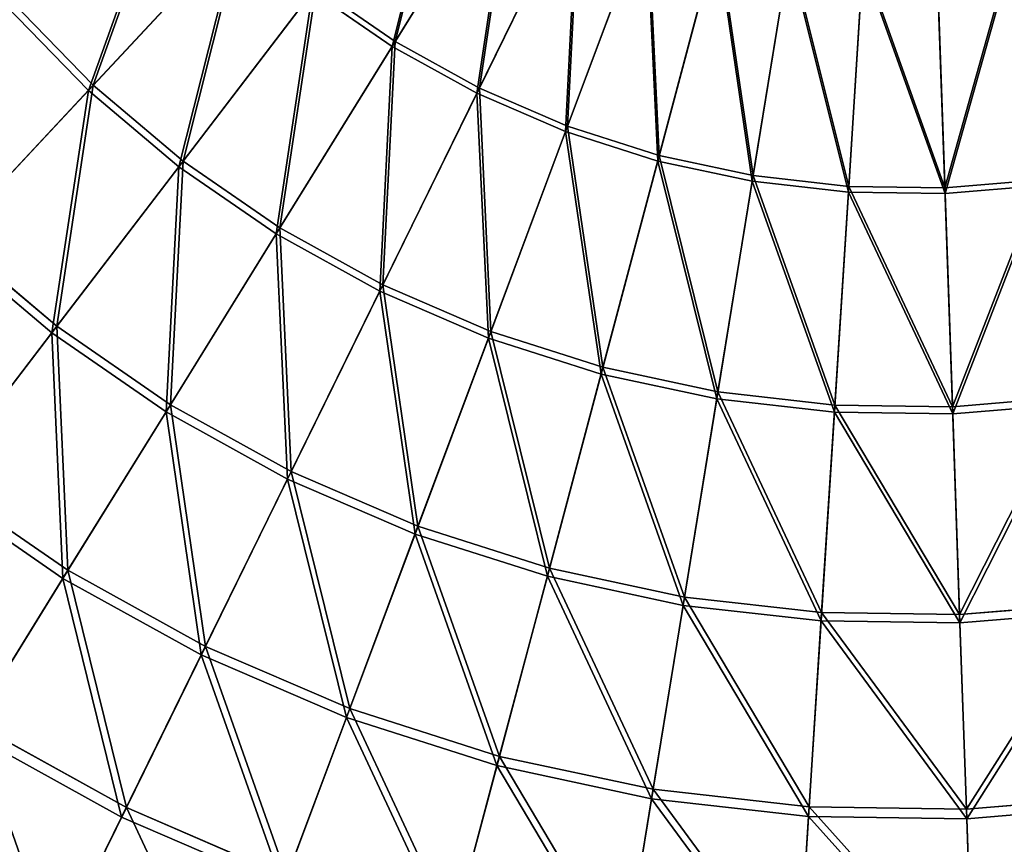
# Model space of a CAD drawing. Extents: x 0 to 1230, y 0 to 270.
# Tile 95 of 245: x 567 to 620, y 47 to 92. Entities that reach past the tile are written whole.
import ezdxf

# ---------------------------------------------------------------- set-up
doc = ezdxf.new("R2010")
doc.units = 0
doc.layers.get('0').update_dxf_attribs({"color": 13, "linetype": 'CONTINUOUS'})

# ---------------------------------------------------------------- blocks, each defined once
blk = doc.blocks.new('GROUP_6')
for p, q in [((113.786, 100.651, 127.473), (107.298, 90.174, 123.069)), ((107.461, 90.437, 122.322), (113.909, 100.85, 126.699)), ((111.976, 87.938, 122.322), (117.373, 98.934, 126.699)), ((111.84, 87.661, 123.069), (117.27, 98.724, 127.473)), ((116.715, 85.895, 122.322), (121.008, 97.366, 126.699)), ((120.926, 97.147, 127.473), (116.607, 85.605, 123.069)), ((99.06, 96.471, 123.069), (90.988, 87.82, 117.479)), ((91.248, 88.099, 116.766), (99.27, 96.697, 122.322)), ((121.552, 84.027, 123.069), (124.719, 95.936, 127.473)), ((121.631, 84.325, 122.322), (124.779, 96.162, 126.699)), ((126.678, 83.245, 122.322), (128.65, 95.334, 126.699)), ((126.628, 82.94, 123.069), (128.612, 95.103, 127.473)), ((131.786, 82.357, 123.069), (132.569, 94.655, 127.473)), ((131.805, 82.665, 122.322), (132.583, 94.889, 126.699)), ((136.966, 82.591, 122.322), (136.542, 94.832, 126.699)), ((136.55, 94.597, 127.473), (136.976, 82.282, 123.069)), ((95.839, 83.72, 117.479), (103.024, 93.12, 123.069)), ((96.07, 84.022, 116.766), (103.212, 93.366, 122.322)), ((107.298, 90.174, 123.069), (103.024, 93.12, 123.069)), ((103.212, 93.366, 122.322), (107.461, 90.437, 122.322)), ((86.848, 92.628, 116.766), (91.248, 88.099, 116.766)), ((90.988, 87.82, 117.479), (86.562, 92.376, 117.479)), ((101.27, 80.439, 116.766), (107.461, 90.437, 122.322)), ((107.461, 90.437, 122.322), (111.976, 87.938, 122.322)), ((107.298, 90.174, 123.069), (101.069, 80.115, 117.479)), ((111.84, 87.661, 123.069), (107.298, 90.174, 123.069)), ((90.988, 87.82, 117.479), (83.329, 79.612, 110.759)), ((83.635, 79.94, 110.086), (91.248, 88.099, 116.766)), ((95.839, 83.72, 117.479), (90.988, 87.82, 117.479)), ((91.248, 88.099, 116.766), (96.07, 84.022, 116.766)), ((106.795, 77.382, 116.766), (111.976, 87.938, 122.322)), ((111.976, 87.938, 122.322), (116.715, 85.895, 122.322)), ((106.627, 77.04, 117.479), (111.84, 87.661, 123.069)), ((116.607, 85.605, 123.069), (111.84, 87.661, 123.069)), ((112.593, 74.881, 116.766), (116.715, 85.895, 122.322)), ((116.715, 85.895, 122.322), (121.631, 84.325, 122.322)), ((116.607, 85.605, 123.069), (112.46, 74.524, 117.479)), ((121.552, 84.027, 123.069), (116.607, 85.605, 123.069)), ((118.609, 72.96, 116.766), (121.631, 84.325, 122.322)), ((121.631, 84.325, 122.322), (126.678, 83.245, 122.322)), ((89.022, 74.801, 110.759), (95.839, 83.72, 117.479)), ((89.295, 75.157, 110.086), (96.07, 84.022, 116.766)), ((101.069, 80.115, 117.479), (95.839, 83.72, 117.479)), ((96.07, 84.022, 116.766), (101.27, 80.439, 116.766)), ((118.511, 72.592, 117.479), (121.552, 84.027, 123.069)), ((126.628, 82.94, 123.069), (121.552, 84.027, 123.069)), ((124.784, 71.639, 116.766), (126.678, 83.245, 122.322)), ((126.678, 83.245, 122.322), (131.805, 82.665, 122.322)), ((136.966, 82.591, 122.322), (142.108, 83.022, 122.322)), ((124.722, 71.263, 117.479), (126.628, 82.94, 123.069)), ((131.786, 82.357, 123.069), (126.628, 82.94, 123.069)), ((131.058, 70.929, 116.766), (131.805, 82.665, 122.322)), ((131.805, 82.665, 122.322), (136.966, 82.591, 122.322)), ((137.372, 70.838, 116.766), (136.966, 82.591, 122.322)), ((142.149, 82.716, 123.069), (136.976, 82.282, 123.069)), ((131.034, 70.549, 117.479), (131.786, 82.357, 123.069)), ((136.976, 82.282, 123.069), (131.786, 82.357, 123.069)), ((136.976, 82.282, 123.069), (137.386, 70.457, 117.479)), ((95.395, 70.952, 110.086), (101.27, 80.439, 116.766)), ((101.27, 80.439, 116.766), (106.795, 77.382, 116.766)), ((83.635, 79.94, 110.086), (89.295, 75.157, 110.086)), ((101.069, 80.115, 117.479), (95.159, 70.57, 110.759)), ((106.627, 77.04, 117.479), (101.069, 80.115, 117.479)), ((89.022, 74.801, 110.759), (83.329, 79.612, 110.759)), ((101.879, 67.365, 110.086), (106.795, 77.382, 116.766)), ((106.795, 77.382, 116.766), (112.593, 74.881, 116.766)), ((101.681, 66.962, 110.759), (106.627, 77.04, 117.479)), ((112.46, 74.524, 117.479), (106.627, 77.04, 117.479)), ((82.949, 66.856, 102.346), (89.295, 75.157, 110.086)), ((89.295, 75.157, 110.086), (95.395, 70.952, 110.086)), ((82.638, 66.448, 102.972), (89.022, 74.801, 110.759)), ((95.159, 70.57, 110.759), (89.022, 74.801, 110.759)), ((112.46, 74.524, 117.479), (108.525, 64.01, 110.759)), ((108.683, 64.43, 110.086), (112.593, 74.881, 116.766)), ((118.511, 72.592, 117.479), (112.46, 74.524, 117.479)), ((112.593, 74.881, 116.766), (118.609, 72.96, 116.766)), ((115.741, 62.177, 110.086), (118.609, 72.96, 116.766)), ((118.609, 72.96, 116.766), (124.784, 71.639, 116.766)), ((115.626, 61.743, 110.759), (118.511, 72.592, 117.479)), ((124.722, 71.263, 117.479), (118.511, 72.592, 117.479)), ((122.987, 60.627, 110.086), (124.784, 71.639, 116.766)), ((124.784, 71.639, 116.766), (131.058, 70.929, 116.766)), ((137.372, 70.838, 116.766), (143.665, 71.366, 116.766)), ((89.894, 62.068, 102.346), (95.395, 70.952, 110.086)), ((95.395, 70.952, 110.086), (101.879, 67.365, 110.086)), ((122.915, 60.184, 110.759), (124.722, 71.263, 117.479)), ((131.034, 70.549, 117.479), (124.722, 71.263, 117.479)), ((130.35, 59.794, 110.086), (131.058, 70.929, 116.766)), ((131.058, 70.929, 116.766), (137.372, 70.838, 116.766)), ((137.759, 59.686, 110.086), (137.372, 70.838, 116.766)), ((143.715, 70.988, 117.479), (137.386, 70.457, 117.479)), ((95.159, 70.57, 110.759), (89.624, 61.633, 102.972)), ((101.681, 66.962, 110.759), (95.159, 70.57, 110.759)), ((130.321, 59.346, 110.759), (131.034, 70.549, 117.479)), ((137.386, 70.457, 117.479), (131.034, 70.549, 117.479)), ((137.386, 70.457, 117.479), (137.774, 59.238, 110.759)), ((97.275, 57.985, 102.346), (101.879, 67.365, 110.086)), ((101.879, 67.365, 110.086), (108.683, 64.43, 110.086)), ((82.949, 66.856, 102.346), (89.894, 62.068, 102.346)), ((97.049, 57.525, 102.972), (101.681, 66.962, 110.759)), ((108.525, 64.01, 110.759), (101.681, 66.962, 110.759)), ((89.624, 61.633, 102.972), (82.638, 66.448, 102.972)), ((108.525, 64.01, 110.759), (104.841, 54.164, 102.972)), ((105.02, 54.645, 102.346), (108.683, 64.43, 110.086)), ((115.626, 61.743, 110.759), (108.525, 64.01, 110.759)), ((108.683, 64.43, 110.086), (115.741, 62.177, 110.086)), ((84.82, 53.874, 93.62), (89.894, 62.068, 102.346)), ((89.894, 62.068, 102.346), (97.275, 57.985, 102.346)), ((113.056, 52.079, 102.346), (115.741, 62.177, 110.086)), ((115.741, 62.177, 110.086), (122.987, 60.627, 110.086)), ((89.624, 61.633, 102.972), (84.519, 53.388, 94.193)), ((97.049, 57.525, 102.972), (89.624, 61.633, 102.972)), ((112.924, 51.584, 102.972), (115.626, 61.743, 110.759)), ((122.915, 60.184, 110.759), (115.626, 61.743, 110.759)), ((121.304, 50.314, 102.346), (122.987, 60.627, 110.086)), ((122.987, 60.627, 110.086), (130.35, 59.794, 110.086)), ((137.759, 59.686, 110.086), (145.142, 60.306, 110.086)), ((121.222, 49.808, 102.972), (122.915, 60.184, 110.759)), ((130.321, 59.346, 110.759), (122.915, 60.184, 110.759)), ((129.686, 49.366, 102.346), (130.35, 59.794, 110.086)), ((130.35, 59.794, 110.086), (137.759, 59.686, 110.086)), ((145.202, 59.861, 110.759), (137.774, 59.238, 110.759)), ((129.653, 48.854, 102.972), (130.321, 59.346, 110.759)), ((137.774, 59.238, 110.759), (130.321, 59.346, 110.759)), ((138.12, 49.244, 102.346), (137.759, 59.686, 110.086)), ((137.774, 59.238, 110.759), (138.138, 48.731, 102.972)), ((93.028, 49.332, 93.62), (97.275, 57.985, 102.346)), ((97.275, 57.985, 102.346), (105.02, 54.645, 102.346)), ((92.776, 48.819, 94.193), (97.049, 57.525, 102.972)), ((104.841, 54.164, 102.972), (97.049, 57.525, 102.972)), ((101.642, 45.617, 93.62), (105.02, 54.645, 102.346)), ((105.02, 54.645, 102.346), (113.056, 52.079, 102.346)), ((104.841, 54.164, 102.972), (101.442, 45.082, 94.193)), ((112.924, 51.584, 102.972), (104.841, 54.164, 102.972)), ((92.776, 48.819, 94.193), (84.519, 53.388, 94.193)), ((84.82, 53.874, 93.62), (93.028, 49.332, 93.62)), ((110.579, 42.764, 93.62), (113.056, 52.079, 102.346)), ((113.056, 52.079, 102.346), (121.304, 50.314, 102.346)), ((110.432, 42.212, 94.193), (112.924, 51.584, 102.972)), ((121.222, 49.808, 102.972), (112.924, 51.584, 102.972)), ((119.752, 40.801, 93.62), (121.304, 50.314, 102.346)), ((121.304, 50.314, 102.346), (129.686, 49.366, 102.346)), ((119.66, 40.237, 94.193), (121.222, 49.808, 102.972)), ((129.653, 48.854, 102.972), (121.222, 49.808, 102.972)), ((138.12, 49.244, 102.346), (146.526, 49.949, 102.346)), ((89.179, 41.49, 83.993), (93.028, 49.332, 93.62)), ((93.028, 49.332, 93.62), (101.642, 45.617, 93.62)), ((129.074, 39.747, 93.62), (129.686, 49.366, 102.346)), ((129.686, 49.366, 102.346), (138.12, 49.244, 102.346)), ((138.454, 39.611, 93.62), (138.12, 49.244, 102.346)), ((146.594, 49.441, 102.972), (138.138, 48.731, 102.972)), ((88.904, 40.929, 84.507), (92.776, 48.819, 94.193)), ((101.442, 45.082, 94.193), (92.776, 48.819, 94.193)), ((129.037, 39.176, 94.193), (129.653, 48.854, 102.972)), ((138.138, 48.731, 102.972), (129.653, 48.854, 102.972)), ((138.138, 48.731, 102.972), (138.473, 39.04, 94.193))]:
    blk.add_line(p, q)
mesh = blk.add_polyface()
corners = [(110.65, 103.097, 126.699), (107.461, 90.437, 122.322), (103.212, 93.366, 122.322), (113.909, 100.85, 126.699)]
mesh.append_faces([[corners[k] for k in face] for face in [(0, 1, 2), (1, 0, 3)]], dxfattribs={"vtx0": -1})
mesh = blk.add_polyface()
corners = [(107.298, 90.174, 123.069), (110.507, 102.911, 127.473), (103.024, 93.12, 123.069), (113.786, 100.651, 127.473)]
mesh.append_faces([[corners[k] for k in face] for face in [(0, 1, 2), (1, 0, 3)]], dxfattribs={"vtx0": -1})
mesh = blk.add_polyface()
corners = [(111.84, 87.661, 123.069), (113.786, 100.651, 127.473), (107.298, 90.174, 123.069), (117.27, 98.724, 127.473)]
mesh.append_faces([[corners[k] for k in face] for face in [(0, 1, 2), (1, 0, 3)]], dxfattribs={"vtx0": -1})
mesh = blk.add_polyface()
corners = [(113.909, 100.85, 126.699), (111.976, 87.938, 122.322), (107.461, 90.437, 122.322), (117.373, 98.934, 126.699)]
mesh.append_faces([[corners[k] for k in face] for face in [(0, 1, 2), (1, 0, 3)]], dxfattribs={"vtx0": -1})
mesh = blk.add_polyface()
corners = [(90.988, 87.82, 117.479), (95.442, 100.194, 123.069), (86.562, 92.376, 117.479), (99.06, 96.471, 123.069)]
mesh.append_faces([[corners[k] for k in face] for face in [(0, 1, 2), (1, 0, 3)]], dxfattribs={"vtx0": -1})
mesh = blk.add_polyface()
corners = [(95.674, 100.398, 122.322), (91.248, 88.099, 116.766), (86.848, 92.628, 116.766), (99.27, 96.697, 122.322)]
mesh.append_faces([[corners[k] for k in face] for face in [(0, 1, 2), (1, 0, 3)]], dxfattribs={"vtx0": -1})
mesh = blk.add_polyface()
corners = [(117.373, 98.934, 126.699), (116.715, 85.895, 122.322), (111.976, 87.938, 122.322), (121.008, 97.366, 126.699)]
mesh.append_faces([[corners[k] for k in face] for face in [(0, 1, 2), (1, 0, 3)]], dxfattribs={"vtx0": -1})
mesh = blk.add_polyface()
corners = [(116.607, 85.605, 123.069), (117.27, 98.724, 127.473), (111.84, 87.661, 123.069), (120.926, 97.147, 127.473)]
mesh.append_faces([[corners[k] for k in face] for face in [(0, 1, 2), (1, 0, 3)]], dxfattribs={"vtx0": -1})
mesh = blk.add_polyface()
corners = [(121.008, 97.366, 126.699), (121.631, 84.325, 122.322), (116.715, 85.895, 122.322), (124.779, 96.162, 126.699)]
mesh.append_faces([[corners[k] for k in face] for face in [(0, 1, 2), (1, 0, 3)]], dxfattribs={"vtx0": -1})
mesh = blk.add_polyface()
corners = [(121.552, 84.027, 123.069), (120.926, 97.147, 127.473), (116.607, 85.605, 123.069), (124.719, 95.936, 127.473)]
mesh.append_faces([[corners[k] for k in face] for face in [(0, 1, 2), (1, 0, 3)]], dxfattribs={"vtx0": -1})
mesh = blk.add_polyface()
corners = [(95.839, 83.72, 117.479), (99.06, 96.471, 123.069), (90.988, 87.82, 117.479), (103.024, 93.12, 123.069)]
mesh.append_faces([[corners[k] for k in face] for face in [(0, 1, 2), (1, 0, 3)]], dxfattribs={"vtx0": -1})
mesh = blk.add_polyface()
corners = [(99.27, 96.697, 122.322), (96.07, 84.022, 116.766), (91.248, 88.099, 116.766), (103.212, 93.366, 122.322)]
mesh.append_faces([[corners[k] for k in face] for face in [(0, 1, 2), (1, 0, 3)]], dxfattribs={"vtx0": -1})
mesh = blk.add_polyface()
corners = [(126.628, 82.94, 123.069), (124.719, 95.936, 127.473), (121.552, 84.027, 123.069), (128.612, 95.103, 127.473)]
mesh.append_faces([[corners[k] for k in face] for face in [(0, 1, 2), (1, 0, 3)]], dxfattribs={"vtx0": -1})
mesh = blk.add_polyface()
corners = [(124.779, 96.162, 126.699), (126.678, 83.245, 122.322), (121.631, 84.325, 122.322), (128.65, 95.334, 126.699)]
mesh.append_faces([[corners[k] for k in face] for face in [(0, 1, 2), (1, 0, 3)]], dxfattribs={"vtx0": -1})
mesh = blk.add_polyface()
corners = [(128.65, 95.334, 126.699), (131.805, 82.665, 122.322), (126.678, 83.245, 122.322), (132.583, 94.889, 126.699)]
mesh.append_faces([[corners[k] for k in face] for face in [(0, 1, 2), (1, 0, 3)]], dxfattribs={"vtx0": -1})
mesh = blk.add_polyface()
corners = [(140.486, 95.163, 126.699), (136.966, 82.591, 122.322), (136.542, 94.832, 126.699), (142.108, 83.022, 122.322)]
mesh.append_faces([[corners[k] for k in face] for face in [(0, 1, 2), (1, 0, 3)]], dxfattribs={"vtx0": -1})
mesh = blk.add_polyface()
corners = [(131.786, 82.357, 123.069), (128.612, 95.103, 127.473), (126.628, 82.94, 123.069), (132.569, 94.655, 127.473)]
mesh.append_faces([[corners[k] for k in face] for face in [(0, 1, 2), (1, 0, 3)]], dxfattribs={"vtx0": -1})
mesh = blk.add_polyface()
corners = [(136.976, 82.282, 123.069), (132.569, 94.655, 127.473), (131.786, 82.357, 123.069), (136.55, 94.597, 127.473)]
mesh.append_faces([[corners[k] for k in face] for face in [(0, 1, 2), (1, 0, 3)]], dxfattribs={"vtx0": -1})
mesh = blk.add_polyface()
corners = [(132.583, 94.889, 126.699), (136.966, 82.591, 122.322), (131.805, 82.665, 122.322), (136.542, 94.832, 126.699)]
mesh.append_faces([[corners[k] for k in face] for face in [(0, 1, 2), (1, 0, 3)]], dxfattribs={"vtx0": -1})
mesh = blk.add_polyface()
corners = [(136.976, 82.282, 123.069), (140.517, 94.93, 127.473), (136.55, 94.597, 127.473), (142.149, 82.716, 123.069)]
mesh.append_faces([[corners[k] for k in face] for face in [(0, 1, 2), (1, 0, 3)]], dxfattribs={"vtx0": -1})
mesh = blk.add_polyface()
corners = [(101.069, 80.115, 117.479), (103.024, 93.12, 123.069), (95.839, 83.72, 117.479), (107.298, 90.174, 123.069)]
mesh.append_faces([[corners[k] for k in face] for face in [(0, 1, 2), (1, 0, 3)]], dxfattribs={"vtx0": -1})
mesh = blk.add_polyface()
corners = [(103.212, 93.366, 122.322), (101.27, 80.439, 116.766), (96.07, 84.022, 116.766), (107.461, 90.437, 122.322)]
mesh.append_faces([[corners[k] for k in face] for face in [(0, 1, 2), (1, 0, 3)]], dxfattribs={"vtx0": -1})
mesh = blk.add_polyface()
corners = [(86.848, 92.628, 116.766), (83.635, 79.94, 110.086), (78.472, 85.255, 110.086), (91.248, 88.099, 116.766)]
mesh.append_faces([[corners[k] for k in face] for face in [(0, 1, 2), (1, 0, 3)]], dxfattribs={"vtx0": -1})
mesh = blk.add_polyface()
corners = [(83.329, 79.612, 110.759), (86.562, 92.376, 117.479), (78.135, 84.959, 110.759), (90.988, 87.82, 117.479)]
mesh.append_faces([[corners[k] for k in face] for face in [(0, 1, 2), (1, 0, 3)]], dxfattribs={"vtx0": -1})
mesh = blk.add_polyface()
corners = [(107.461, 90.437, 122.322), (106.795, 77.382, 116.766), (101.27, 80.439, 116.766), (111.976, 87.938, 122.322)]
mesh.append_faces([[corners[k] for k in face] for face in [(0, 1, 2), (1, 0, 3)]], dxfattribs={"vtx0": -1})
mesh = blk.add_polyface()
corners = [(106.627, 77.04, 117.479), (107.298, 90.174, 123.069), (101.069, 80.115, 117.479), (111.84, 87.661, 123.069)]
mesh.append_faces([[corners[k] for k in face] for face in [(0, 1, 2), (1, 0, 3)]], dxfattribs={"vtx0": -1})
mesh = blk.add_polyface()
corners = [(89.022, 74.801, 110.759), (90.988, 87.82, 117.479), (83.329, 79.612, 110.759), (95.839, 83.72, 117.479)]
mesh.append_faces([[corners[k] for k in face] for face in [(0, 1, 2), (1, 0, 3)]], dxfattribs={"vtx0": -1})
mesh = blk.add_polyface()
corners = [(91.248, 88.099, 116.766), (89.295, 75.157, 110.086), (83.635, 79.94, 110.086), (96.07, 84.022, 116.766)]
mesh.append_faces([[corners[k] for k in face] for face in [(0, 1, 2), (1, 0, 3)]], dxfattribs={"vtx0": -1})
mesh = blk.add_polyface()
corners = [(111.976, 87.938, 122.322), (112.593, 74.881, 116.766), (106.795, 77.382, 116.766), (116.715, 85.895, 122.322)]
mesh.append_faces([[corners[k] for k in face] for face in [(0, 1, 2), (1, 0, 3)]], dxfattribs={"vtx0": -1})
mesh = blk.add_polyface()
corners = [(112.46, 74.524, 117.479), (111.84, 87.661, 123.069), (106.627, 77.04, 117.479), (116.607, 85.605, 123.069)]
mesh.append_faces([[corners[k] for k in face] for face in [(0, 1, 2), (1, 0, 3)]], dxfattribs={"vtx0": -1})
mesh = blk.add_polyface()
corners = [(116.715, 85.895, 122.322), (118.609, 72.96, 116.766), (112.593, 74.881, 116.766), (121.631, 84.325, 122.322)]
mesh.append_faces([[corners[k] for k in face] for face in [(0, 1, 2), (1, 0, 3)]], dxfattribs={"vtx0": -1})
mesh = blk.add_polyface()
corners = [(118.511, 72.592, 117.479), (116.607, 85.605, 123.069), (112.46, 74.524, 117.479), (121.552, 84.027, 123.069)]
mesh.append_faces([[corners[k] for k in face] for face in [(0, 1, 2), (1, 0, 3)]], dxfattribs={"vtx0": -1})
mesh = blk.add_polyface()
corners = [(121.631, 84.325, 122.322), (124.784, 71.639, 116.766), (118.609, 72.96, 116.766), (126.678, 83.245, 122.322)]
mesh.append_faces([[corners[k] for k in face] for face in [(0, 1, 2), (1, 0, 3)]], dxfattribs={"vtx0": -1})
mesh = blk.add_polyface()
corners = [(95.159, 70.57, 110.759), (95.839, 83.72, 117.479), (89.022, 74.801, 110.759), (101.069, 80.115, 117.479)]
mesh.append_faces([[corners[k] for k in face] for face in [(0, 1, 2), (1, 0, 3)]], dxfattribs={"vtx0": -1})
mesh = blk.add_polyface()
corners = [(96.07, 84.022, 116.766), (95.395, 70.952, 110.086), (89.295, 75.157, 110.086), (101.27, 80.439, 116.766)]
mesh.append_faces([[corners[k] for k in face] for face in [(0, 1, 2), (1, 0, 3)]], dxfattribs={"vtx0": -1})
mesh = blk.add_polyface()
corners = [(124.722, 71.263, 117.479), (121.552, 84.027, 123.069), (118.511, 72.592, 117.479), (126.628, 82.94, 123.069)]
mesh.append_faces([[corners[k] for k in face] for face in [(0, 1, 2), (1, 0, 3)]], dxfattribs={"vtx0": -1})
mesh = blk.add_polyface()
corners = [(126.678, 83.245, 122.322), (131.058, 70.929, 116.766), (124.784, 71.639, 116.766), (131.805, 82.665, 122.322)]
mesh.append_faces([[corners[k] for k in face] for face in [(0, 1, 2), (1, 0, 3)]], dxfattribs={"vtx0": -1})
mesh = blk.add_polyface()
corners = [(142.108, 83.022, 122.322), (137.372, 70.838, 116.766), (136.966, 82.591, 122.322), (143.665, 71.366, 116.766)]
mesh.append_faces([[corners[k] for k in face] for face in [(0, 1, 2), (1, 0, 3)]], dxfattribs={"vtx0": -1})
mesh = blk.add_polyface()
corners = [(131.034, 70.549, 117.479), (126.628, 82.94, 123.069), (124.722, 71.263, 117.479), (131.786, 82.357, 123.069)]
mesh.append_faces([[corners[k] for k in face] for face in [(0, 1, 2), (1, 0, 3)]], dxfattribs={"vtx0": -1})
mesh = blk.add_polyface()
corners = [(131.805, 82.665, 122.322), (137.372, 70.838, 116.766), (131.058, 70.929, 116.766), (136.966, 82.591, 122.322)]
mesh.append_faces([[corners[k] for k in face] for face in [(0, 1, 2), (1, 0, 3)]], dxfattribs={"vtx0": -1})
mesh = blk.add_polyface()
corners = [(137.386, 70.457, 117.479), (142.149, 82.716, 123.069), (136.976, 82.282, 123.069), (143.715, 70.988, 117.479)]
mesh.append_faces([[corners[k] for k in face] for face in [(0, 1, 2), (1, 0, 3)]], dxfattribs={"vtx0": -1})
mesh = blk.add_polyface()
corners = [(137.386, 70.457, 117.479), (131.786, 82.357, 123.069), (131.034, 70.549, 117.479), (136.976, 82.282, 123.069)]
mesh.append_faces([[corners[k] for k in face] for face in [(0, 1, 2), (1, 0, 3)]], dxfattribs={"vtx0": -1})
mesh = blk.add_polyface()
corners = [(101.27, 80.439, 116.766), (101.879, 67.365, 110.086), (95.395, 70.952, 110.086), (106.795, 77.382, 116.766)]
mesh.append_faces([[corners[k] for k in face] for face in [(0, 1, 2), (1, 0, 3)]], dxfattribs={"vtx0": -1})
mesh = blk.add_polyface()
corners = [(83.635, 79.94, 110.086), (82.949, 66.856, 102.346), (76.507, 72.301, 102.346), (89.295, 75.157, 110.086)]
mesh.append_faces([[corners[k] for k in face] for face in [(0, 1, 2), (1, 0, 3)]], dxfattribs={"vtx0": -1})
mesh = blk.add_polyface()
corners = [(101.681, 66.962, 110.759), (101.069, 80.115, 117.479), (95.159, 70.57, 110.759), (106.627, 77.04, 117.479)]
mesh.append_faces([[corners[k] for k in face] for face in [(0, 1, 2), (1, 0, 3)]], dxfattribs={"vtx0": -1})
mesh = blk.add_polyface()
corners = [(82.638, 66.448, 102.972), (83.329, 79.612, 110.759), (76.157, 71.926, 102.972), (89.022, 74.801, 110.759)]
mesh.append_faces([[corners[k] for k in face] for face in [(0, 1, 2), (1, 0, 3)]], dxfattribs={"vtx0": -1})
mesh = blk.add_polyface()
corners = [(106.795, 77.382, 116.766), (108.683, 64.43, 110.086), (101.879, 67.365, 110.086), (112.593, 74.881, 116.766)]
mesh.append_faces([[corners[k] for k in face] for face in [(0, 1, 2), (1, 0, 3)]], dxfattribs={"vtx0": -1})
mesh = blk.add_polyface()
corners = [(108.525, 64.01, 110.759), (106.627, 77.04, 117.479), (101.681, 66.962, 110.759), (112.46, 74.524, 117.479)]
mesh.append_faces([[corners[k] for k in face] for face in [(0, 1, 2), (1, 0, 3)]], dxfattribs={"vtx0": -1})
mesh = blk.add_polyface()
corners = [(89.295, 75.157, 110.086), (89.894, 62.068, 102.346), (82.949, 66.856, 102.346), (95.395, 70.952, 110.086)]
mesh.append_faces([[corners[k] for k in face] for face in [(0, 1, 2), (1, 0, 3)]], dxfattribs={"vtx0": -1})
mesh = blk.add_polyface()
corners = [(89.624, 61.633, 102.972), (89.022, 74.801, 110.759), (82.638, 66.448, 102.972), (95.159, 70.57, 110.759)]
mesh.append_faces([[corners[k] for k in face] for face in [(0, 1, 2), (1, 0, 3)]], dxfattribs={"vtx0": -1})
mesh = blk.add_polyface()
corners = [(115.626, 61.743, 110.759), (112.46, 74.524, 117.479), (108.525, 64.01, 110.759), (118.511, 72.592, 117.479)]
mesh.append_faces([[corners[k] for k in face] for face in [(0, 1, 2), (1, 0, 3)]], dxfattribs={"vtx0": -1})
mesh = blk.add_polyface()
corners = [(112.593, 74.881, 116.766), (115.741, 62.177, 110.086), (108.683, 64.43, 110.086), (118.609, 72.96, 116.766)]
mesh.append_faces([[corners[k] for k in face] for face in [(0, 1, 2), (1, 0, 3)]], dxfattribs={"vtx0": -1})
mesh = blk.add_polyface()
corners = [(118.609, 72.96, 116.766), (122.987, 60.627, 110.086), (115.741, 62.177, 110.086), (124.784, 71.639, 116.766)]
mesh.append_faces([[corners[k] for k in face] for face in [(0, 1, 2), (1, 0, 3)]], dxfattribs={"vtx0": -1})
mesh = blk.add_polyface()
corners = [(122.915, 60.184, 110.759), (118.511, 72.592, 117.479), (115.626, 61.743, 110.759), (124.722, 71.263, 117.479)]
mesh.append_faces([[corners[k] for k in face] for face in [(0, 1, 2), (1, 0, 3)]], dxfattribs={"vtx0": -1})
mesh = blk.add_polyface()
corners = [(124.784, 71.639, 116.766), (130.35, 59.794, 110.086), (122.987, 60.627, 110.086), (131.058, 70.929, 116.766)]
mesh.append_faces([[corners[k] for k in face] for face in [(0, 1, 2), (1, 0, 3)]], dxfattribs={"vtx0": -1})
mesh = blk.add_polyface()
corners = [(143.665, 71.366, 116.766), (137.759, 59.686, 110.086), (137.372, 70.838, 116.766), (145.142, 60.306, 110.086)]
mesh.append_faces([[corners[k] for k in face] for face in [(0, 1, 2), (1, 0, 3)]], dxfattribs={"vtx0": -1})
mesh = blk.add_polyface()
corners = [(95.395, 70.952, 110.086), (97.275, 57.985, 102.346), (89.894, 62.068, 102.346), (101.879, 67.365, 110.086)]
mesh.append_faces([[corners[k] for k in face] for face in [(0, 1, 2), (1, 0, 3)]], dxfattribs={"vtx0": -1})
mesh = blk.add_polyface()
corners = [(130.321, 59.346, 110.759), (124.722, 71.263, 117.479), (122.915, 60.184, 110.759), (131.034, 70.549, 117.479)]
mesh.append_faces([[corners[k] for k in face] for face in [(0, 1, 2), (1, 0, 3)]], dxfattribs={"vtx0": -1})
mesh = blk.add_polyface()
corners = [(131.058, 70.929, 116.766), (137.759, 59.686, 110.086), (130.35, 59.794, 110.086), (137.372, 70.838, 116.766)]
mesh.append_faces([[corners[k] for k in face] for face in [(0, 1, 2), (1, 0, 3)]], dxfattribs={"vtx0": -1})
mesh = blk.add_polyface()
corners = [(137.774, 59.238, 110.759), (143.715, 70.988, 117.479), (137.386, 70.457, 117.479), (145.202, 59.861, 110.759)]
mesh.append_faces([[corners[k] for k in face] for face in [(0, 1, 2), (1, 0, 3)]], dxfattribs={"vtx0": -1})
mesh = blk.add_polyface()
corners = [(97.049, 57.525, 102.972), (95.159, 70.57, 110.759), (89.624, 61.633, 102.972), (101.681, 66.962, 110.759)]
mesh.append_faces([[corners[k] for k in face] for face in [(0, 1, 2), (1, 0, 3)]], dxfattribs={"vtx0": -1})
mesh = blk.add_polyface()
corners = [(137.774, 59.238, 110.759), (131.034, 70.549, 117.479), (130.321, 59.346, 110.759), (137.386, 70.457, 117.479)]
mesh.append_faces([[corners[k] for k in face] for face in [(0, 1, 2), (1, 0, 3)]], dxfattribs={"vtx0": -1})
mesh = blk.add_polyface()
corners = [(101.879, 67.365, 110.086), (105.02, 54.645, 102.346), (97.275, 57.985, 102.346), (108.683, 64.43, 110.086)]
mesh.append_faces([[corners[k] for k in face] for face in [(0, 1, 2), (1, 0, 3)]], dxfattribs={"vtx0": -1})
mesh = blk.add_polyface()
corners = [(82.949, 66.856, 102.346), (84.82, 53.874, 93.62), (77.096, 59.198, 93.62), (89.894, 62.068, 102.346)]
mesh.append_faces([[corners[k] for k in face] for face in [(0, 1, 2), (1, 0, 3)]], dxfattribs={"vtx0": -1})
mesh = blk.add_polyface()
corners = [(104.841, 54.164, 102.972), (101.681, 66.962, 110.759), (97.049, 57.525, 102.972), (108.525, 64.01, 110.759)]
mesh.append_faces([[corners[k] for k in face] for face in [(0, 1, 2), (1, 0, 3)]], dxfattribs={"vtx0": -1})
mesh = blk.add_polyface()
corners = [(84.519, 53.388, 94.193), (82.638, 66.448, 102.972), (76.749, 58.744, 94.193), (89.624, 61.633, 102.972)]
mesh.append_faces([[corners[k] for k in face] for face in [(0, 1, 2), (1, 0, 3)]], dxfattribs={"vtx0": -1})
mesh = blk.add_polyface()
corners = [(112.924, 51.584, 102.972), (108.525, 64.01, 110.759), (104.841, 54.164, 102.972), (115.626, 61.743, 110.759)]
mesh.append_faces([[corners[k] for k in face] for face in [(0, 1, 2), (1, 0, 3)]], dxfattribs={"vtx0": -1})
mesh = blk.add_polyface()
corners = [(108.683, 64.43, 110.086), (113.056, 52.079, 102.346), (105.02, 54.645, 102.346), (115.741, 62.177, 110.086)]
mesh.append_faces([[corners[k] for k in face] for face in [(0, 1, 2), (1, 0, 3)]], dxfattribs={"vtx0": -1})
mesh = blk.add_polyface()
corners = [(89.894, 62.068, 102.346), (93.028, 49.332, 93.62), (84.82, 53.874, 93.62), (97.275, 57.985, 102.346)]
mesh.append_faces([[corners[k] for k in face] for face in [(0, 1, 2), (1, 0, 3)]], dxfattribs={"vtx0": -1})
mesh = blk.add_polyface()
corners = [(115.741, 62.177, 110.086), (121.304, 50.314, 102.346), (113.056, 52.079, 102.346), (122.987, 60.627, 110.086)]
mesh.append_faces([[corners[k] for k in face] for face in [(0, 1, 2), (1, 0, 3)]], dxfattribs={"vtx0": -1})
mesh = blk.add_polyface()
corners = [(92.776, 48.819, 94.193), (89.624, 61.633, 102.972), (84.519, 53.388, 94.193), (97.049, 57.525, 102.972)]
mesh.append_faces([[corners[k] for k in face] for face in [(0, 1, 2), (1, 0, 3)]], dxfattribs={"vtx0": -1})
mesh = blk.add_polyface()
corners = [(121.222, 49.808, 102.972), (115.626, 61.743, 110.759), (112.924, 51.584, 102.972), (122.915, 60.184, 110.759)]
mesh.append_faces([[corners[k] for k in face] for face in [(0, 1, 2), (1, 0, 3)]], dxfattribs={"vtx0": -1})
mesh = blk.add_polyface()
corners = [(122.987, 60.627, 110.086), (129.686, 49.366, 102.346), (121.304, 50.314, 102.346), (130.35, 59.794, 110.086)]
mesh.append_faces([[corners[k] for k in face] for face in [(0, 1, 2), (1, 0, 3)]], dxfattribs={"vtx0": -1})
mesh = blk.add_polyface()
corners = [(145.142, 60.306, 110.086), (138.12, 49.244, 102.346), (137.759, 59.686, 110.086), (146.526, 49.949, 102.346)]
mesh.append_faces([[corners[k] for k in face] for face in [(0, 1, 2), (1, 0, 3)]], dxfattribs={"vtx0": -1})
mesh = blk.add_polyface()
corners = [(129.653, 48.854, 102.972), (122.915, 60.184, 110.759), (121.222, 49.808, 102.972), (130.321, 59.346, 110.759)]
mesh.append_faces([[corners[k] for k in face] for face in [(0, 1, 2), (1, 0, 3)]], dxfattribs={"vtx0": -1})
mesh = blk.add_polyface()
corners = [(130.35, 59.794, 110.086), (138.12, 49.244, 102.346), (129.686, 49.366, 102.346), (137.759, 59.686, 110.086)]
mesh.append_faces([[corners[k] for k in face] for face in [(0, 1, 2), (1, 0, 3)]], dxfattribs={"vtx0": -1})
mesh = blk.add_polyface()
corners = [(138.138, 48.731, 102.972), (145.202, 59.861, 110.759), (137.774, 59.238, 110.759), (146.594, 49.441, 102.972)]
mesh.append_faces([[corners[k] for k in face] for face in [(0, 1, 2), (1, 0, 3)]], dxfattribs={"vtx0": -1})
mesh = blk.add_polyface()
corners = [(138.138, 48.731, 102.972), (130.321, 59.346, 110.759), (129.653, 48.854, 102.972), (137.774, 59.238, 110.759)]
mesh.append_faces([[corners[k] for k in face] for face in [(0, 1, 2), (1, 0, 3)]], dxfattribs={"vtx0": -1})
mesh = blk.add_polyface()
corners = [(97.275, 57.985, 102.346), (101.642, 45.617, 93.62), (93.028, 49.332, 93.62), (105.02, 54.645, 102.346)]
mesh.append_faces([[corners[k] for k in face] for face in [(0, 1, 2), (1, 0, 3)]], dxfattribs={"vtx0": -1})
mesh = blk.add_polyface()
corners = [(101.442, 45.082, 94.193), (97.049, 57.525, 102.972), (92.776, 48.819, 94.193), (104.841, 54.164, 102.972)]
mesh.append_faces([[corners[k] for k in face] for face in [(0, 1, 2), (1, 0, 3)]], dxfattribs={"vtx0": -1})
mesh = blk.add_polyface()
corners = [(105.02, 54.645, 102.346), (110.579, 42.764, 93.62), (101.642, 45.617, 93.62), (113.056, 52.079, 102.346)]
mesh.append_faces([[corners[k] for k in face] for face in [(0, 1, 2), (1, 0, 3)]], dxfattribs={"vtx0": -1})
mesh = blk.add_polyface()
corners = [(110.432, 42.212, 94.193), (104.841, 54.164, 102.972), (101.442, 45.082, 94.193), (112.924, 51.584, 102.972)]
mesh.append_faces([[corners[k] for k in face] for face in [(0, 1, 2), (1, 0, 3)]], dxfattribs={"vtx0": -1})
mesh = blk.add_polyface()
corners = [(88.904, 40.929, 84.507), (84.519, 53.388, 94.193), (79.891, 45.915, 84.507), (92.776, 48.819, 94.193)]
mesh.append_faces([[corners[k] for k in face] for face in [(0, 1, 2), (1, 0, 3)]], dxfattribs={"vtx0": -1})
mesh = blk.add_polyface()
corners = [(84.82, 53.874, 93.62), (89.179, 41.49, 83.993), (80.221, 46.446, 83.993), (93.028, 49.332, 93.62)]
mesh.append_faces([[corners[k] for k in face] for face in [(0, 1, 2), (1, 0, 3)]], dxfattribs={"vtx0": -1})
mesh = blk.add_polyface()
corners = [(113.056, 52.079, 102.346), (119.752, 40.801, 93.62), (110.579, 42.764, 93.62), (121.304, 50.314, 102.346)]
mesh.append_faces([[corners[k] for k in face] for face in [(0, 1, 2), (1, 0, 3)]], dxfattribs={"vtx0": -1})
mesh = blk.add_polyface()
corners = [(119.66, 40.237, 94.193), (112.924, 51.584, 102.972), (110.432, 42.212, 94.193), (121.222, 49.808, 102.972)]
mesh.append_faces([[corners[k] for k in face] for face in [(0, 1, 2), (1, 0, 3)]], dxfattribs={"vtx0": -1})
mesh = blk.add_polyface()
corners = [(121.304, 50.314, 102.346), (129.074, 39.747, 93.62), (119.752, 40.801, 93.62), (129.686, 49.366, 102.346)]
mesh.append_faces([[corners[k] for k in face] for face in [(0, 1, 2), (1, 0, 3)]], dxfattribs={"vtx0": -1})
mesh = blk.add_polyface()
corners = [(129.037, 39.176, 94.193), (121.222, 49.808, 102.972), (119.66, 40.237, 94.193), (129.653, 48.854, 102.972)]
mesh.append_faces([[corners[k] for k in face] for face in [(0, 1, 2), (1, 0, 3)]], dxfattribs={"vtx0": -1})
mesh = blk.add_polyface()
corners = [(146.526, 49.949, 102.346), (138.454, 39.611, 93.62), (138.12, 49.244, 102.346), (147.802, 40.395, 93.62)]
mesh.append_faces([[corners[k] for k in face] for face in [(0, 1, 2), (1, 0, 3)]], dxfattribs={"vtx0": -1})
mesh = blk.add_polyface()
corners = [(93.028, 49.332, 93.62), (98.58, 37.435, 83.993), (89.179, 41.49, 83.993), (101.642, 45.617, 93.62)]
mesh.append_faces([[corners[k] for k in face] for face in [(0, 1, 2), (1, 0, 3)]], dxfattribs={"vtx0": -1})
mesh = blk.add_polyface()
corners = [(129.686, 49.366, 102.346), (138.454, 39.611, 93.62), (129.074, 39.747, 93.62), (138.12, 49.244, 102.346)]
mesh.append_faces([[corners[k] for k in face] for face in [(0, 1, 2), (1, 0, 3)]], dxfattribs={"vtx0": -1})
mesh = blk.add_polyface()
corners = [(138.473, 39.04, 94.193), (146.594, 49.441, 102.972), (138.138, 48.731, 102.972), (147.877, 39.828, 94.193)]
mesh.append_faces([[corners[k] for k in face] for face in [(0, 1, 2), (1, 0, 3)]], dxfattribs={"vtx0": -1})
mesh = blk.add_polyface()
corners = [(101.442, 45.082, 94.193), (88.904, 40.929, 84.507), (98.361, 36.85, 84.507), (92.776, 48.819, 94.193)]
mesh.append_faces([[corners[k] for k in face] for face in [(0, 1, 2), (1, 0, 3)]], dxfattribs={"vtx0": -1})
mesh = blk.add_polyface()
corners = [(138.473, 39.04, 94.193), (129.653, 48.854, 102.972), (129.037, 39.176, 94.193), (138.138, 48.731, 102.972)]
mesh.append_faces([[corners[k] for k in face] for face in [(0, 1, 2), (1, 0, 3)]], dxfattribs={"vtx0": -1})
blk = doc.blocks.new('COMPONENT_3')
blk.add_blockref('GROUP_6', (0, 0))
blk = doc.blocks.new('GROUP_25')
blk.add_blockref('COMPONENT_3', (479.98, -0.02, 0.02))

msp = doc.modelspace()

# ---------------------------------------------------------------- block references
msp.add_blockref('GROUP_25', (0, 0))

doc.saveas('drawing.dxf')
